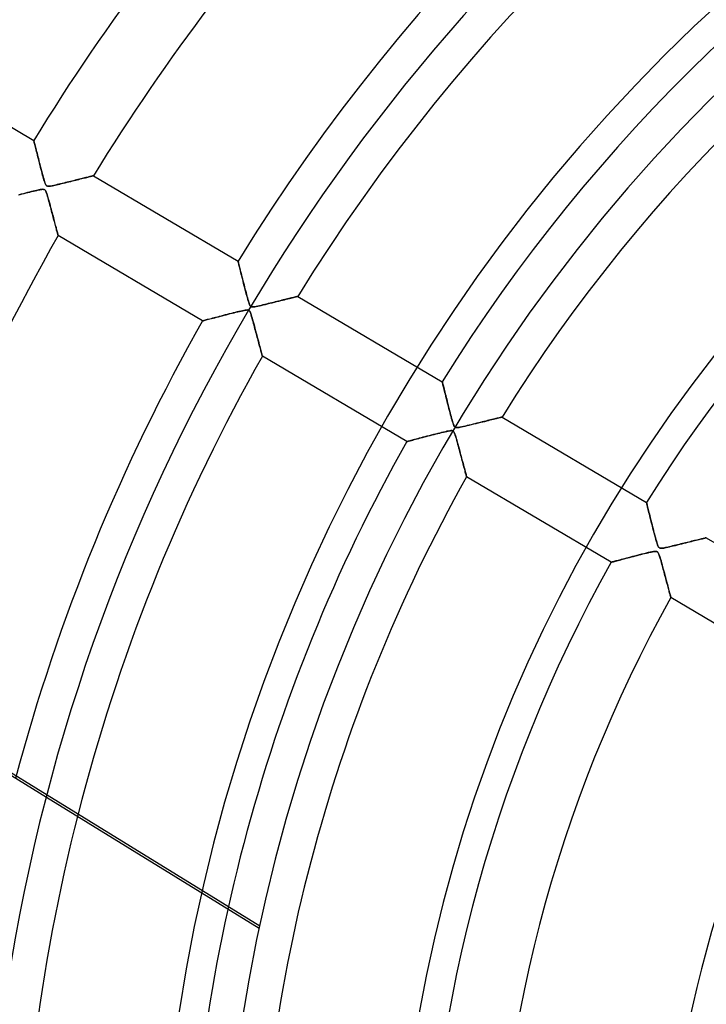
# Model space of a CAD drawing. Header units: millimetres. Extents: x -790 to 790, y -790 to 790.
# Tile 16 of 54: x -268 to -169, y 39 to 180. Entities that reach past the tile are written whole.
import ezdxf

# ---------------------------------------------------------------- set-up
doc = ezdxf.new("R2010")
doc.units = ezdxf.units.MM
doc.layers.add('HIDDEN', color=7, linetype='Continuous')
doc.layers.add('THICK', color=7, linetype='Continuous')

msp = doc.modelspace()

# ---------------------------------------------------------------- linework, layer by layer
at = {"layer": 'HIDDEN'}
for p, q in [((-286.64, 175.33), (-265.88, 163.05)), ((-265.87, 163.04), (-265.88, 163.05)), ((-265.88, 163.05), (-265.87, 163.03)), ((-265.86, 163), (-265.87, 163.04)), ((-265.87, 163.03), (-265.86, 163)), ((-265.85, 162.93), (-265.86, 163)), ((-265.86, 163), (-265.85, 162.93)), ((-265.83, 162.84), (-265.85, 162.93)), ((-265.85, 162.93), (-265.83, 162.84)), ((-265.8, 162.73), (-265.83, 162.84)), ((-265.83, 162.84), (-265.8, 162.73)), ((-265.77, 162.6), (-265.8, 162.73)), ((-265.8, 162.73), (-265.76, 162.59)), ((-265.73, 162.45), (-265.77, 162.6)), ((-265.76, 162.59), (-265.73, 162.44)), ((-265.69, 162.28), (-265.73, 162.45)), ((-265.73, 162.44), (-265.68, 162.27)), ((-265.64, 162.09), (-265.69, 162.28)), ((-265.68, 162.27), (-265.63, 162.08)), ((-265.59, 161.89), (-265.64, 162.09)), ((-265.63, 162.08), (-265.58, 161.88)), ((-265.53, 161.68), (-265.59, 161.89)), ((-265.58, 161.88), (-265.53, 161.66)), ((-265.48, 161.44), (-265.53, 161.68)), ((-265.53, 161.66), (-265.47, 161.43)), ((-265.41, 161.2), (-265.48, 161.44)), ((-265.47, 161.43), (-265.41, 161.19)), ((-265.35, 160.93), (-265.41, 161.2)), ((-265.41, 161.19), (-265.35, 160.94)), ((-265.35, 160.94), (-265.28, 160.69)), ((-265.28, 160.66), (-265.35, 160.93)), ((-265.28, 160.69), (-265.22, 160.42)), ((-265.2, 160.37), (-265.28, 160.66)), ((-265.22, 160.42), (-265.15, 160.15)), ((-265.12, 160.06), (-265.2, 160.37)), ((-265.15, 160.15), (-265.08, 159.88)), ((-265.04, 159.75), (-265.12, 160.06)), ((-265.08, 159.88), (-265.01, 159.61)), ((-264.96, 159.44), (-265.04, 159.75)), ((-265.01, 159.61), (-264.94, 159.34)), ((-264.89, 159.13), (-264.96, 159.44)), ((-264.94, 159.34), (-264.87, 159.06)), ((-264.81, 158.84), (-264.89, 159.13)), ((-264.87, 159.06), (-264.8, 158.79)), ((-264.74, 158.55), (-264.81, 158.84)), ((-264.8, 158.79), (-264.73, 158.53)), ((-264.66, 158.28), (-264.74, 158.55)), ((-264.73, 158.53), (-264.66, 158.26)), ((-264.6, 158.03), (-264.66, 158.28)), ((-264.66, 158.26), (-264.59, 158.01)), ((-264.53, 157.79), (-264.6, 158.03)), ((-264.59, 158.01), (-264.52, 157.76)), ((-264.47, 157.58), (-264.53, 157.79)), ((-264.52, 157.76), (-264.45, 157.52)), ((-264.42, 157.38), (-264.47, 157.58)), ((-264.45, 157.52), (-264.39, 157.3)), ((-264.36, 157.21), (-264.42, 157.38)), ((-264.39, 157.3), (-264.33, 157.11)), ((-260.17, 157.25), (-260.39, 157.2)), ((-260.32, 157.22), (-260.08, 157.28)), ((-259.95, 157.31), (-260.17, 157.25)), ((-260.08, 157.28), (-259.84, 157.33)), ((-259.74, 157.36), (-259.95, 157.31)), ((-259.84, 157.33), (-259.62, 157.39)), ((-259.53, 157.41), (-259.74, 157.36)), ((-259.62, 157.39), (-259.4, 157.44)), ((-259.32, 157.46), (-259.53, 157.41)), ((-259.4, 157.44), (-259.19, 157.5)), ((-259.12, 157.51), (-259.32, 157.46)), ((-259.19, 157.5), (-258.99, 157.55)), ((-258.93, 157.56), (-259.12, 157.51)), ((-258.99, 157.55), (-258.79, 157.59)), ((-258.75, 157.61), (-258.93, 157.56)), ((-258.79, 157.59), (-258.61, 157.64)), ((-258.57, 157.65), (-258.75, 157.61)), ((-258.61, 157.64), (-258.43, 157.68)), ((-258.4, 157.69), (-258.57, 157.65)), ((-258.43, 157.68), (-258.27, 157.72)), ((-258.23, 157.73), (-258.4, 157.69)), ((-258.27, 157.72), (-258.11, 157.76)), ((-258.08, 157.77), (-258.23, 157.73)), ((-258.11, 157.76), (-257.96, 157.8)), ((-257.94, 157.81), (-258.08, 157.77)), ((-257.96, 157.8), (-257.83, 157.83)), ((-257.81, 157.84), (-257.94, 157.81)), ((-257.83, 157.83), (-257.71, 157.86)), ((-257.69, 157.87), (-257.81, 157.84)), ((-257.71, 157.86), (-257.6, 157.89)), ((-257.59, 157.89), (-257.69, 157.87)), ((-257.6, 157.89), (-257.51, 157.91)), ((-257.5, 157.91), (-257.59, 157.89)), ((-257.51, 157.91), (-257.43, 157.93)), ((-257.42, 157.93), (-257.5, 157.91)), ((-257.43, 157.93), (-257.37, 157.95)), ((-257.36, 157.95), (-257.42, 157.93)), ((-257.37, 157.95), (-257.32, 157.96)), ((-257.32, 157.96), (-257.36, 157.95)), ((-257.29, 157.97), (-257.32, 157.96)), ((-257.32, 157.96), (-257.29, 157.97)), ((-257.29, 157.97), (-257.29, 157.97)), ((-257.29, 157.97), (-236.52, 145.69)), ((-257.29, 157.97), (-257.29, 157.97)), ((-265.5, 155.84), (-265.71, 155.79)), ((-265.68, 155.8), (-265.44, 155.86)), ((-265.3, 155.89), (-265.5, 155.84)), ((-265.44, 155.86), (-265.22, 155.91)), ((-265.13, 155.93), (-265.3, 155.89)), ((-265.22, 155.91), (-265.02, 155.95)), ((-264.97, 155.96), (-265.13, 155.93)), ((-265.02, 155.95), (-264.85, 155.98)), ((-264.81, 155.98), (-264.97, 155.96)), ((-264.85, 155.98), (-264.7, 156)), ((-264.68, 156), (-264.81, 155.98)), ((-264.7, 156), (-264.57, 156.01)), ((-264.56, 156.01), (-264.68, 156)), ((-264.57, 156.01), (-264.46, 156)), ((-264.46, 156), (-264.56, 156.01)), ((-264.46, 156), (-264.38, 155.98)), ((-264.38, 155.98), (-264.46, 156)), ((-264.38, 155.98), (-264.31, 155.94)), ((-264.31, 155.95), (-264.38, 155.98)), ((-264.31, 157.06), (-264.36, 157.21)), ((-264.33, 157.11), (-264.28, 156.94)), ((-264.26, 156.91), (-264.31, 157.06)), ((-264.25, 155.9), (-264.31, 155.95)), ((-264.31, 155.94), (-264.25, 155.89)), ((-264.28, 156.94), (-264.22, 156.8)), ((-264.21, 156.78), (-264.26, 156.91)), ((-264.2, 155.83), (-264.25, 155.9)), ((-264.25, 155.89), (-264.19, 155.82)), ((-264.22, 156.8), (-264.17, 156.69)), ((-264.16, 156.68), (-264.21, 156.78)), ((-264.14, 155.73), (-264.2, 155.83)), ((-264.19, 155.82), (-264.14, 155.73)), ((-264.17, 156.69), (-264.11, 156.6)), ((-264.11, 156.59), (-264.16, 156.68)), ((-264.11, 156.6), (-264.05, 156.53)), ((-264.05, 156.53), (-264.11, 156.59)), ((-263.99, 156.49), (-264.05, 156.53)), ((-264.05, 156.53), (-263.98, 156.49)), ((-263.92, 156.46), (-263.99, 156.49)), ((-263.98, 156.49), (-263.91, 156.46)), ((-263.83, 156.45), (-263.92, 156.46)), ((-263.91, 156.46), (-263.82, 156.45)), ((-263.72, 156.44), (-263.83, 156.45)), ((-263.82, 156.45), (-263.71, 156.45)), ((-263.58, 156.46), (-263.72, 156.44)), ((-263.71, 156.45), (-263.59, 156.46)), ((-263.59, 156.46), (-263.46, 156.47)), ((-263.41, 156.48), (-263.58, 156.46)), ((-263.46, 156.47), (-263.32, 156.5)), ((-263.21, 156.52), (-263.41, 156.48)), ((-263.32, 156.5), (-263.17, 156.53)), ((-262.98, 156.57), (-263.21, 156.52)), ((-263.17, 156.53), (-263, 156.57)), ((-263, 156.57), (-262.8, 156.61)), ((-262.75, 156.62), (-262.98, 156.57)), ((-262.8, 156.61), (-262.6, 156.66)), ((-262.5, 156.68), (-262.75, 156.62)), ((-262.6, 156.66), (-262.37, 156.71)), ((-262.26, 156.74), (-262.5, 156.68)), ((-262.37, 156.71), (-262.14, 156.77)), ((-262.02, 156.79), (-262.26, 156.74)), ((-262.14, 156.77), (-261.89, 156.83)), ((-261.78, 156.85), (-262.02, 156.79)), ((-261.89, 156.83), (-261.63, 156.89)), ((-261.55, 156.91), (-261.78, 156.85)), ((-261.63, 156.89), (-261.36, 156.96)), ((-261.31, 156.97), (-261.55, 156.91)), ((-261.36, 156.96), (-261.09, 157.02)), ((-261.08, 157.03), (-261.31, 156.97)), ((-261.09, 157.02), (-260.82, 157.09)), ((-260.84, 157.08), (-261.08, 157.03)), ((-260.62, 157.14), (-260.84, 157.08)), ((-260.82, 157.09), (-260.57, 157.15)), ((-260.39, 157.2), (-260.62, 157.14)), ((-260.57, 157.15), (-260.32, 157.22)), ((-268.08, 155.2), (-267.81, 155.27)), ((-267.67, 155.3), (-267.99, 155.22)), ((-267.81, 155.27), (-267.53, 155.34)), ((-267.36, 155.38), (-267.67, 155.3)), ((-267.53, 155.34), (-267.26, 155.41)), ((-267.06, 155.46), (-267.36, 155.38)), ((-267.26, 155.41), (-266.99, 155.48)), ((-266.76, 155.53), (-267.06, 155.46)), ((-266.99, 155.48), (-266.72, 155.54)), ((-266.48, 155.6), (-266.76, 155.53)), ((-266.72, 155.54), (-266.45, 155.61)), ((-266.21, 155.67), (-266.48, 155.6)), ((-266.45, 155.61), (-266.19, 155.68)), ((-265.95, 155.74), (-266.21, 155.67)), ((-266.19, 155.68), (-265.93, 155.74)), ((-265.71, 155.79), (-265.95, 155.74)), ((-265.93, 155.74), (-265.68, 155.8)), ((-264.14, 155.73), (-264.09, 155.61)), ((-264.09, 155.6), (-264.14, 155.73)), ((-264.09, 155.61), (-264.04, 155.49)), ((-264.03, 155.44), (-264.09, 155.6)), ((-264.04, 155.49), (-264, 155.36)), ((-263.96, 155.25), (-264.03, 155.44)), ((-264, 155.36), (-263.95, 155.21)), ((-263.9, 155.03), (-263.96, 155.25)), ((-263.95, 155.21), (-263.9, 155.04)), ((-263.9, 155.04), (-263.84, 154.85)), ((-263.83, 154.79), (-263.9, 155.03)), ((-263.84, 154.85), (-263.79, 154.64)), ((-263.76, 154.55), (-263.83, 154.79)), ((-263.79, 154.64), (-263.72, 154.42)), ((-263.7, 154.32), (-263.76, 154.55)), ((-263.72, 154.42), (-263.66, 154.19)), ((-263.63, 154.08), (-263.7, 154.32)), ((-263.66, 154.19), (-263.59, 153.94)), ((-263.57, 153.84), (-263.63, 154.08)), ((-263.59, 153.94), (-263.52, 153.68)), ((-263.5, 153.6), (-263.57, 153.84)), ((-263.52, 153.68), (-263.45, 153.41)), ((-263.44, 153.37), (-263.5, 153.6)), ((-263.45, 153.41), (-263.38, 153.14)), ((-263.38, 153.13), (-263.44, 153.37)), ((-263.38, 153.14), (-263.31, 152.88)), ((-263.32, 152.9), (-263.38, 153.13)), ((-263.26, 152.68), (-263.32, 152.9)), ((-263.31, 152.88), (-263.24, 152.63)), ((-263.2, 152.45), (-263.26, 152.68)), ((-263.24, 152.63), (-263.18, 152.38)), ((-263.14, 152.23), (-263.2, 152.45)), ((-263.18, 152.38), (-263.11, 152.14)), ((-263.08, 152.01), (-263.14, 152.23)), ((-263.11, 152.14), (-263.05, 151.91)), ((-263.02, 151.8), (-263.08, 152.01)), ((-263.05, 151.91), (-262.99, 151.68)), ((-262.97, 151.59), (-263.02, 151.8)), ((-262.99, 151.68), (-262.93, 151.46)), ((-262.91, 151.39), (-262.97, 151.59)), ((-262.93, 151.46), (-262.88, 151.25)), ((-262.86, 151.19), (-262.91, 151.39)), ((-262.88, 151.25), (-262.83, 151.05)), ((-262.81, 151), (-262.86, 151.19)), ((-262.83, 151.05), (-262.78, 150.86)), ((-262.76, 150.81), (-262.81, 151)), ((-262.78, 150.86), (-262.73, 150.68)), ((-262.72, 150.63), (-262.76, 150.81)), ((-262.73, 150.68), (-262.68, 150.5)), ((-262.67, 150.47), (-262.72, 150.63)), ((-262.68, 150.5), (-262.64, 150.34)), ((-262.63, 150.3), (-262.67, 150.47)), ((-262.64, 150.34), (-262.59, 150.18)), ((-262.59, 150.15), (-262.63, 150.3)), ((-262.59, 150.18), (-262.56, 150.03)), ((-262.55, 150.01), (-262.59, 150.15)), ((-262.56, 150.03), (-262.52, 149.9)), ((-262.52, 149.88), (-262.55, 150.01)), ((-262.52, 149.9), (-262.49, 149.78)), ((-262.48, 149.77), (-262.52, 149.88)), ((-262.49, 149.78), (-262.46, 149.67)), ((-262.46, 149.66), (-262.48, 149.77)), ((-262.46, 149.67), (-262.43, 149.58)), ((-262.43, 149.57), (-262.46, 149.66)), ((-262.43, 149.58), (-262.41, 149.5)), ((-262.41, 149.5), (-262.43, 149.57)), ((-262.41, 149.5), (-262.4, 149.44)), ((-262.4, 149.44), (-262.41, 149.5)), ((-262.4, 149.44), (-262.39, 149.4)), ((-262.39, 149.39), (-262.4, 149.44)), ((-262.39, 149.4), (-262.38, 149.37)), ((-262.38, 149.37), (-262.39, 149.39)), ((-262.38, 149.37), (-262.38, 149.36)), ((-262.38, 149.36), (-262.38, 149.37)), ((-241.61, 137.08), (-262.38, 149.36)), ((-236.52, 145.68), (-236.52, 145.69)), ((-236.52, 145.69), (-236.52, 145.67)), ((-236.51, 145.64), (-236.52, 145.68)), ((-236.52, 145.67), (-236.51, 145.63)), ((-236.5, 145.59), (-236.51, 145.64)), ((-236.51, 145.63), (-236.49, 145.56)), ((-236.48, 145.51), (-236.5, 145.59)), ((-236.49, 145.56), (-236.46, 145.46)), ((-236.45, 145.41), (-236.48, 145.51)), ((-236.46, 145.46), (-236.43, 145.33)), ((-236.42, 145.29), (-236.45, 145.41)), ((-236.43, 145.33), (-236.4, 145.19)), ((-236.39, 145.16), (-236.42, 145.29)), ((-236.4, 145.19), (-236.35, 145.02)), ((-236.35, 145.01), (-236.39, 145.16)), ((-236.35, 145.02), (-236.31, 144.83)), ((-236.31, 144.84), (-236.35, 145.01)), ((-236.27, 144.66), (-236.31, 144.84)), ((-236.31, 144.83), (-236.26, 144.62)), ((-236.22, 144.47), (-236.27, 144.66)), ((-236.26, 144.62), (-236.2, 144.4)), ((-236.17, 144.26), (-236.22, 144.47)), ((-236.2, 144.4), (-236.14, 144.17)), ((-236.11, 144.04), (-236.17, 144.26)), ((-236.14, 144.17), (-236.08, 143.92)), ((-236.05, 143.8), (-236.11, 144.04)), ((-236.08, 143.92), (-236.02, 143.67)), ((-235.99, 143.56), (-236.05, 143.8)), ((-236.02, 143.67), (-235.95, 143.4)), ((-235.92, 143.3), (-235.99, 143.56)), ((-235.95, 143.4), (-235.88, 143.13)), ((-235.85, 143.02), (-235.92, 143.3)), ((-235.88, 143.13), (-235.81, 142.85)), ((-235.78, 142.74), (-235.85, 143.02)), ((-235.81, 142.85), (-235.74, 142.56)), ((-235.71, 142.44), (-235.78, 142.74)), ((-235.74, 142.56), (-235.66, 142.28)), ((-235.63, 142.14), (-235.71, 142.44)), ((-235.66, 142.28), (-235.59, 142)), ((-235.55, 141.84), (-235.63, 142.14)), ((-235.59, 142), (-235.52, 141.71)), ((-235.48, 141.55), (-235.55, 141.84)), ((-235.52, 141.71), (-235.45, 141.43)), ((-235.4, 141.26), (-235.48, 141.55)), ((-235.45, 141.43), (-235.37, 141.16)), ((-235.33, 140.98), (-235.4, 141.26)), ((-235.37, 141.16), (-235.3, 140.89)), ((-235.25, 140.71), (-235.33, 140.98)), ((-235.3, 140.89), (-235.23, 140.63)), ((-235.18, 140.45), (-235.25, 140.71)), ((-235.23, 140.63), (-235.16, 140.38)), ((-235.11, 140.2), (-235.18, 140.45)), ((-235.16, 140.38), (-235.1, 140.14)), ((-229.6, 140.2), (-229.36, 140.25)), ((-229.4, 140.24), (-229.6, 140.2)), ((-229.2, 140.29), (-229.4, 140.24)), ((-229.36, 140.25), (-229.14, 140.31)), ((-229.02, 140.34), (-229.2, 140.29)), ((-229.14, 140.31), (-228.93, 140.36)), ((-228.85, 140.38), (-229.02, 140.34)), ((-228.93, 140.36), (-228.73, 140.41)), ((-228.69, 140.42), (-228.85, 140.38)), ((-228.73, 140.41), (-228.56, 140.45)), ((-228.54, 140.46), (-228.69, 140.42)), ((-228.56, 140.45), (-228.4, 140.49)), ((-228.4, 140.49), (-228.54, 140.46)), ((-228.4, 140.49), (-228.26, 140.53)), ((-228.28, 140.52), (-228.4, 140.49)), ((-228.18, 140.55), (-228.28, 140.52)), ((-228.26, 140.53), (-228.14, 140.55)), ((-228.09, 140.57), (-228.18, 140.55)), ((-228.14, 140.55), (-228.05, 140.58)), ((-228.02, 140.58), (-228.09, 140.57)), ((-228.05, 140.58), (-227.98, 140.59)), ((-227.97, 140.6), (-228.02, 140.58)), ((-227.98, 140.59), (-227.94, 140.6)), ((-227.94, 140.6), (-227.97, 140.6)), ((-227.93, 140.61), (-227.94, 140.6)), ((-227.94, 140.6), (-227.93, 140.61)), ((-227.93, 140.61), (-207.16, 128.33)), ((-235.05, 139.97), (-235.11, 140.2)), ((-235.1, 140.14), (-235.03, 139.92)), ((-234.98, 139.77), (-235.05, 139.97)), ((-235.03, 139.92), (-234.97, 139.73)), ((-234.92, 139.59), (-234.98, 139.77)), ((-234.97, 139.73), (-234.91, 139.56)), ((-234.87, 139.44), (-234.92, 139.59)), ((-234.91, 139.56), (-234.86, 139.42)), ((-234.81, 139.31), (-234.87, 139.44)), ((-234.86, 139.42), (-234.81, 139.31)), ((-234.74, 139.21), (-234.81, 139.31)), ((-234.81, 139.31), (-234.75, 139.23)), ((-234.75, 139.23), (-234.69, 139.17)), ((-234.66, 139.15), (-234.74, 139.21)), ((-234.69, 139.17), (-234.62, 139.12)), ((-234.57, 139.1), (-234.66, 139.15)), ((-234.62, 139.12), (-234.55, 139.1)), ((-234.46, 139.09), (-234.57, 139.1)), ((-234.55, 139.1), (-234.46, 139.09)), ((-234.32, 139.09), (-234.46, 139.09)), ((-234.46, 139.09), (-234.36, 139.09)), ((-234.36, 139.09), (-234.23, 139.1)), ((-234.14, 139.11), (-234.32, 139.09)), ((-234.23, 139.1), (-234.08, 139.12)), ((-233.93, 139.15), (-234.14, 139.11)), ((-234.08, 139.12), (-233.9, 139.15)), ((-233.69, 139.2), (-233.93, 139.15)), ((-233.9, 139.15), (-233.69, 139.2)), ((-233.44, 139.25), (-233.69, 139.2)), ((-233.69, 139.2), (-233.45, 139.25)), ((-233.45, 139.25), (-233.19, 139.31)), ((-233.18, 139.31), (-233.44, 139.25)), ((-233.19, 139.31), (-232.9, 139.38)), ((-232.93, 139.37), (-233.18, 139.31)), ((-232.67, 139.43), (-232.93, 139.37)), ((-232.9, 139.38), (-232.59, 139.45)), ((-232.42, 139.5), (-232.67, 139.43)), ((-232.59, 139.45), (-232.27, 139.53)), ((-232.17, 139.56), (-232.42, 139.5)), ((-232.27, 139.53), (-231.93, 139.62)), ((-231.91, 139.62), (-232.17, 139.56)), ((-231.93, 139.62), (-231.6, 139.7)), ((-231.66, 139.68), (-231.91, 139.62)), ((-231.42, 139.74), (-231.66, 139.68)), ((-231.6, 139.7), (-231.28, 139.78)), ((-231.17, 139.8), (-231.42, 139.74)), ((-231.28, 139.78), (-230.97, 139.86)), ((-230.93, 139.86), (-231.17, 139.8)), ((-230.97, 139.86), (-230.67, 139.93)), ((-230.7, 139.92), (-230.93, 139.86)), ((-230.46, 139.98), (-230.7, 139.92)), ((-230.67, 139.93), (-230.38, 140)), ((-230.24, 140.04), (-230.46, 139.98)), ((-230.38, 140), (-230.11, 140.07)), ((-230.02, 140.09), (-230.24, 140.04)), ((-230.11, 140.07), (-229.85, 140.13)), ((-229.8, 140.14), (-230.02, 140.09)), ((-229.85, 140.13), (-229.6, 140.2)), ((-229.6, 140.2), (-229.8, 140.14)), ((-240.4, 137.4), (-240.59, 137.35)), ((-240.55, 137.36), (-240.33, 137.42)), ((-240.19, 137.46), (-240.4, 137.4)), ((-240.33, 137.42), (-240.1, 137.48)), ((-239.97, 137.51), (-240.19, 137.46)), ((-240.1, 137.48), (-239.85, 137.54)), ((-239.74, 137.57), (-239.97, 137.51)), ((-239.85, 137.54), (-239.6, 137.61)), ((-239.49, 137.64), (-239.74, 137.57)), ((-239.6, 137.61), (-239.33, 137.68)), ((-239.23, 137.71), (-239.49, 137.64)), ((-239.33, 137.68), (-239.06, 137.75)), ((-238.95, 137.78), (-239.23, 137.71)), ((-239.06, 137.75), (-238.78, 137.82)), ((-238.67, 137.85), (-238.95, 137.78)), ((-238.78, 137.82), (-238.5, 137.9)), ((-238.37, 137.93), (-238.67, 137.85)), ((-238.5, 137.9), (-238.21, 137.97)), ((-238.07, 138.01), (-238.37, 137.93)), ((-238.21, 137.97), (-237.93, 138.04)), ((-237.78, 138.08), (-238.07, 138.01)), ((-237.93, 138.04), (-237.65, 138.12)), ((-237.48, 138.16), (-237.78, 138.08)), ((-237.65, 138.12), (-237.37, 138.19)), ((-237.2, 138.23), (-237.48, 138.16)), ((-237.37, 138.19), (-237.09, 138.26)), ((-236.91, 138.3), (-237.2, 138.23)), ((-237.09, 138.26), (-236.82, 138.32)), ((-236.64, 138.37), (-236.91, 138.3)), ((-236.82, 138.32), (-236.56, 138.39)), ((-236.38, 138.43), (-236.64, 138.37)), ((-236.56, 138.39), (-236.3, 138.45)), ((-236.13, 138.49), (-236.38, 138.43)), ((-236.3, 138.45), (-236.06, 138.5)), ((-235.89, 138.54), (-236.13, 138.49)), ((-236.06, 138.5), (-235.84, 138.55)), ((-235.68, 138.59), (-235.89, 138.54)), ((-235.84, 138.55), (-235.64, 138.59)), ((-235.5, 138.62), (-235.68, 138.59)), ((-235.64, 138.59), (-235.47, 138.62)), ((-235.34, 138.64), (-235.5, 138.62)), ((-235.47, 138.62), (-235.32, 138.64)), ((-235.2, 138.65), (-235.34, 138.64)), ((-235.32, 138.64), (-235.2, 138.65)), ((-235.2, 138.65), (-235.1, 138.64)), ((-235.08, 138.63), (-235.2, 138.65)), ((-235.1, 138.64), (-235.02, 138.62)), ((-234.98, 138.6), (-235.08, 138.63)), ((-235.02, 138.62), (-234.95, 138.58)), ((-234.9, 138.54), (-234.98, 138.6)), ((-234.95, 138.58), (-234.89, 138.53)), ((-234.84, 138.46), (-234.9, 138.54)), ((-234.89, 138.53), (-234.84, 138.46)), ((-234.84, 138.46), (-234.78, 138.36)), ((-234.77, 138.33), (-234.84, 138.46)), ((-234.78, 138.36), (-234.73, 138.24)), ((-234.7, 138.16), (-234.77, 138.33)), ((-234.73, 138.24), (-234.68, 138.1)), ((-234.63, 137.96), (-234.7, 138.16)), ((-234.68, 138.1), (-234.62, 137.93)), ((-234.56, 137.72), (-234.63, 137.96)), ((-234.62, 137.93), (-234.56, 137.73)), ((-234.56, 137.73), (-234.49, 137.49)), ((-234.49, 137.48), (-234.56, 137.72)), ((-234.49, 137.49), (-234.42, 137.23)), ((-234.42, 137.23), (-234.49, 137.48)), ((-241.61, 137.08), (-241.6, 137.08)), ((-241.6, 137.08), (-241.61, 137.08)), ((-241.6, 137.08), (-241.55, 137.1)), ((-241.57, 137.09), (-241.6, 137.08)), ((-241.51, 137.11), (-241.57, 137.09)), ((-241.55, 137.1), (-241.48, 137.11)), ((-241.43, 137.13), (-241.51, 137.11)), ((-241.48, 137.11), (-241.38, 137.14)), ((-241.34, 137.15), (-241.43, 137.13)), ((-241.38, 137.14), (-241.26, 137.17)), ((-241.22, 137.18), (-241.34, 137.15)), ((-241.26, 137.17), (-241.11, 137.21)), ((-241.09, 137.22), (-241.22, 137.18)), ((-241.11, 137.21), (-240.94, 137.26)), ((-240.94, 137.26), (-241.09, 137.22)), ((-240.94, 137.26), (-240.76, 137.31)), ((-240.77, 137.3), (-240.94, 137.26)), ((-240.59, 137.35), (-240.77, 137.3)), ((-240.76, 137.31), (-240.55, 137.36)), ((-234.42, 137.23), (-234.34, 136.95)), ((-234.35, 136.97), (-234.42, 137.23)), ((-234.28, 136.72), (-234.35, 136.97)), ((-234.34, 136.95), (-234.26, 136.64)), ((-234.21, 136.47), (-234.28, 136.72)), ((-234.26, 136.64), (-234.17, 136.32)), ((-234.14, 136.21), (-234.21, 136.47)), ((-234.17, 136.32), (-234.08, 135.98)), ((-234.08, 135.96), (-234.14, 136.21)), ((-234.08, 135.98), (-233.99, 135.65)), ((-234.01, 135.72), (-234.08, 135.96)), ((-233.94, 135.47), (-234.01, 135.72)), ((-233.99, 135.65), (-233.91, 135.33)), ((-233.88, 135.23), (-233.94, 135.47)), ((-233.91, 135.33), (-233.83, 135.02)), ((-233.82, 134.99), (-233.88, 135.23)), ((-233.83, 135.02), (-233.75, 134.73)), ((-233.75, 134.75), (-233.82, 134.99)), ((-233.69, 134.52), (-233.75, 134.75)), ((-233.75, 134.73), (-233.67, 134.44)), ((-233.63, 134.3), (-233.69, 134.52)), ((-233.67, 134.44), (-233.6, 134.17)), ((-233.57, 134.08), (-233.63, 134.3)), ((-233.6, 134.17), (-233.53, 133.91)), ((-233.52, 133.86), (-233.57, 134.08)), ((-233.53, 133.91), (-233.46, 133.66)), ((-233.46, 133.66), (-233.52, 133.86)), ((-233.46, 133.66), (-233.4, 133.42)), ((-233.41, 133.46), (-233.46, 133.66)), ((-233.36, 133.27), (-233.41, 133.46)), ((-233.4, 133.42), (-233.34, 133.2)), ((-233.31, 133.08), (-233.36, 133.27)), ((-233.34, 133.2), (-233.29, 132.99)), ((-233.26, 132.91), (-233.31, 133.08)), ((-233.29, 132.99), (-233.23, 132.8)), ((-233.22, 132.75), (-233.26, 132.91)), ((-233.23, 132.8), (-233.19, 132.62)), ((-233.18, 132.6), (-233.22, 132.75)), ((-233.19, 132.62), (-233.14, 132.46)), ((-233.15, 132.47), (-233.18, 132.6)), ((-233.11, 132.35), (-233.15, 132.47)), ((-233.14, 132.46), (-233.11, 132.33)), ((-233.09, 132.25), (-233.11, 132.35)), ((-233.11, 132.33), (-233.08, 132.21)), ((-233.06, 132.16), (-233.09, 132.25)), ((-233.08, 132.21), (-233.05, 132.12)), ((-233.04, 132.09), (-233.06, 132.16)), ((-233.05, 132.12), (-233.03, 132.05)), ((-233.03, 132.04), (-233.04, 132.09)), ((-233.03, 132.05), (-233.02, 132.01)), ((-233.02, 132.01), (-233.03, 132.04)), ((-233.02, 132.01), (-233.02, 132)), ((-233.02, 132), (-233.02, 132.01)), ((-212.26, 119.72), (-233.02, 132)), ((-207.16, 128.31), (-207.16, 128.33)), ((-207.16, 128.33), (-207.16, 128.31)), ((-207.15, 128.28), (-207.16, 128.31)), ((-207.16, 128.31), (-207.15, 128.27)), ((-207.14, 128.21), (-207.15, 128.28)), ((-207.15, 128.27), (-207.13, 128.2)), ((-207.12, 128.13), (-207.14, 128.21)), ((-207.13, 128.2), (-207.11, 128.1)), ((-207.09, 128.02), (-207.12, 128.13)), ((-207.11, 128.1), (-207.08, 127.98)), ((-207.06, 127.89), (-207.09, 128.02)), ((-207.08, 127.98), (-207.04, 127.83)), ((-207.02, 127.75), (-207.06, 127.89)), ((-207.04, 127.83), (-207, 127.67)), ((-206.98, 127.58), (-207.02, 127.75)), ((-207, 127.67), (-206.96, 127.48)), ((-206.94, 127.4), (-206.98, 127.58)), ((-206.96, 127.48), (-206.91, 127.28)), ((-206.89, 127.2), (-206.94, 127.4)), ((-206.91, 127.28), (-206.85, 127.06)), ((-206.83, 126.99), (-206.89, 127.2)), ((-206.85, 127.06), (-206.79, 126.83)), ((-206.78, 126.77), (-206.83, 126.99)), ((-206.79, 126.83), (-206.73, 126.59)), ((-206.72, 126.53), (-206.78, 126.77)), ((-206.73, 126.59), (-206.67, 126.34)), ((-206.65, 126.27), (-206.72, 126.53)), ((-206.67, 126.34), (-206.6, 126.07)), ((-206.59, 126), (-206.65, 126.27)), ((-206.6, 126.07), (-206.53, 125.8)), ((-206.51, 125.72), (-206.59, 126)), ((-206.53, 125.8), (-206.46, 125.52)), ((-206.44, 125.43), (-206.51, 125.72)), ((-206.46, 125.52), (-206.39, 125.24)), ((-206.36, 125.12), (-206.44, 125.43)), ((-206.39, 125.24), (-206.32, 124.96)), ((-206.28, 124.8), (-206.36, 125.12)), ((-206.32, 124.96), (-206.25, 124.68)), ((-206.2, 124.49), (-206.28, 124.8)), ((-206.25, 124.68), (-206.18, 124.4)), ((-206.12, 124.18), (-206.2, 124.49)), ((-206.18, 124.4), (-206.11, 124.12)), ((-206.04, 123.88), (-206.12, 124.18)), ((-206.11, 124.12), (-206.03, 123.85)), ((-205.97, 123.59), (-206.04, 123.88)), ((-206.03, 123.85), (-205.96, 123.58)), ((-205.89, 123.31), (-205.97, 123.59)), ((-205.96, 123.58), (-205.89, 123.32)), ((-205.89, 123.32), (-205.82, 123.06)), ((-205.82, 123.04), (-205.89, 123.31)), ((-198.7, 123.21), (-198.63, 123.23)), ((-198.62, 123.23), (-198.68, 123.22)), ((-198.63, 123.23), (-198.59, 123.24)), ((-198.58, 123.24), (-198.62, 123.23)), ((-198.59, 123.24), (-198.57, 123.24)), ((-198.57, 123.24), (-198.58, 123.24)), ((-198.57, 123.24), (-177.81, 110.96)), ((-205.82, 123.06), (-205.76, 122.82)), ((-205.75, 122.79), (-205.82, 123.04)), ((-205.76, 122.82), (-205.69, 122.6)), ((-205.68, 122.56), (-205.75, 122.79)), ((-205.69, 122.6), (-205.63, 122.4)), ((-205.62, 122.35), (-205.68, 122.56)), ((-205.63, 122.4), (-205.57, 122.23)), ((-205.55, 122.18), (-205.62, 122.35)), ((-205.57, 122.23), (-205.52, 122.09)), ((-205.49, 122.03), (-205.55, 122.18)), ((-205.52, 122.09), (-205.46, 121.97)), ((-205.43, 121.91), (-205.49, 122.03)), ((-205.46, 121.97), (-205.41, 121.88)), ((-205.35, 121.82), (-205.43, 121.91)), ((-205.41, 121.88), (-205.35, 121.82)), ((-205.27, 121.76), (-205.35, 121.82)), ((-205.35, 121.82), (-205.29, 121.77)), ((-204.37, 121.83), (-204.62, 121.78)), ((-204.58, 121.79), (-204.38, 121.83)), ((-204.38, 121.83), (-204.14, 121.88)), ((-204.1, 121.89), (-204.37, 121.83)), ((-204.14, 121.88), (-203.88, 121.94)), ((-203.83, 121.95), (-204.1, 121.89)), ((-203.88, 121.94), (-203.6, 122.01)), ((-203.56, 122.02), (-203.83, 121.95)), ((-203.6, 122.01), (-203.29, 122.08)), ((-203.28, 122.09), (-203.56, 122.02)), ((-203.29, 122.08), (-202.97, 122.16)), ((-203.01, 122.15), (-203.28, 122.09)), ((-202.73, 122.22), (-203.01, 122.15)), ((-202.97, 122.16), (-202.63, 122.25)), ((-202.46, 122.29), (-202.73, 122.22)), ((-202.63, 122.25), (-202.29, 122.33)), ((-202.2, 122.35), (-202.46, 122.29)), ((-202.29, 122.33), (-201.97, 122.41)), ((-201.93, 122.42), (-202.2, 122.35)), ((-201.97, 122.41), (-201.65, 122.49)), ((-201.67, 122.48), (-201.93, 122.42)), ((-201.42, 122.54), (-201.67, 122.48)), ((-201.65, 122.49), (-201.35, 122.56)), ((-201.17, 122.61), (-201.42, 122.54)), ((-201.35, 122.56), (-201.06, 122.63)), ((-200.92, 122.67), (-201.17, 122.61)), ((-201.06, 122.63), (-200.78, 122.7)), ((-200.68, 122.73), (-200.92, 122.67)), ((-200.78, 122.7), (-200.52, 122.77)), ((-200.45, 122.78), (-200.68, 122.73)), ((-200.52, 122.77), (-200.26, 122.83)), ((-200.23, 122.84), (-200.45, 122.78)), ((-200.26, 122.83), (-200.03, 122.89)), ((-200.02, 122.89), (-200.23, 122.84)), ((-200.03, 122.89), (-199.8, 122.94)), ((-199.81, 122.94), (-200.02, 122.89)), ((-199.62, 122.99), (-199.81, 122.94)), ((-199.8, 122.94), (-199.59, 123)), ((-199.44, 123.03), (-199.62, 122.99)), ((-199.59, 123), (-199.39, 123.04)), ((-199.27, 123.07), (-199.44, 123.03)), ((-199.39, 123.04), (-199.21, 123.09)), ((-199.11, 123.11), (-199.27, 123.07)), ((-199.21, 123.09), (-199.05, 123.13)), ((-198.98, 123.15), (-199.11, 123.11)), ((-199.05, 123.13), (-198.91, 123.16)), ((-198.86, 123.17), (-198.98, 123.15)), ((-198.91, 123.16), (-198.79, 123.19)), ((-198.76, 123.2), (-198.86, 123.17)), ((-198.79, 123.19), (-198.7, 123.21)), ((-198.68, 123.22), (-198.76, 123.2)), ((-209.66, 120.4), (-209.94, 120.33)), ((-209.74, 120.38), (-209.46, 120.45)), ((-209.36, 120.48), (-209.66, 120.4)), ((-209.46, 120.45), (-209.18, 120.53)), ((-209.06, 120.56), (-209.36, 120.48)), ((-209.18, 120.53), (-208.9, 120.6)), ((-208.74, 120.64), (-209.06, 120.56)), ((-208.9, 120.6), (-208.62, 120.67)), ((-208.43, 120.72), (-208.74, 120.64)), ((-208.62, 120.67), (-208.34, 120.75)), ((-208.12, 120.8), (-208.43, 120.72)), ((-208.34, 120.75), (-208.06, 120.82)), ((-207.82, 120.88), (-208.12, 120.8)), ((-208.06, 120.82), (-207.78, 120.89)), ((-207.53, 120.95), (-207.82, 120.88)), ((-207.78, 120.89), (-207.52, 120.95)), ((-207.25, 121.02), (-207.53, 120.95)), ((-207.52, 120.95), (-207.25, 121.02)), ((-207.25, 121.02), (-207, 121.08)), ((-206.98, 121.08), (-207.25, 121.02)), ((-207, 121.08), (-206.75, 121.14)), ((-206.72, 121.14), (-206.98, 121.08)), ((-206.75, 121.14), (-206.53, 121.19)), ((-206.49, 121.2), (-206.72, 121.14)), ((-206.53, 121.19), (-206.33, 121.23)), ((-206.27, 121.24), (-206.49, 121.2)), ((-206.33, 121.23), (-206.15, 121.26)), ((-206.09, 121.27), (-206.27, 121.24)), ((-206.15, 121.26), (-206, 121.28)), ((-205.94, 121.29), (-206.09, 121.27)), ((-206, 121.28), (-205.87, 121.29)), ((-205.8, 121.29), (-205.94, 121.29)), ((-205.87, 121.29), (-205.76, 121.28)), ((-205.68, 121.26), (-205.8, 121.29)), ((-205.76, 121.28), (-205.68, 121.26)), ((-205.68, 121.26), (-205.61, 121.23)), ((-205.59, 121.22), (-205.68, 121.26)), ((-205.61, 121.23), (-205.55, 121.18)), ((-205.51, 121.14), (-205.59, 121.22)), ((-205.55, 121.18), (-205.49, 121.11)), ((-205.44, 121.02), (-205.51, 121.14)), ((-205.49, 121.11), (-205.44, 121.02)), ((-205.44, 121.02), (-205.39, 120.91)), ((-205.37, 120.86), (-205.44, 121.02)), ((-205.39, 120.91), (-205.34, 120.77)), ((-205.3, 120.65), (-205.37, 120.86)), ((-205.34, 120.77), (-205.28, 120.6)), ((-205.22, 120.4), (-205.3, 120.65)), ((-205.29, 121.77), (-205.21, 121.75)), ((-205.28, 120.6), (-205.22, 120.41)), ((-205.16, 121.73), (-205.27, 121.76)), ((-205.22, 120.41), (-205.15, 120.18)), ((-205.14, 120.14), (-205.22, 120.4)), ((-205.21, 121.75), (-205.13, 121.73)), ((-205.03, 121.73), (-205.16, 121.73)), ((-205.13, 121.73), (-205.03, 121.73)), ((-204.85, 121.74), (-205.03, 121.73)), ((-205.03, 121.73), (-204.9, 121.74)), ((-204.9, 121.74), (-204.75, 121.76)), ((-204.62, 121.78), (-204.85, 121.74)), ((-204.75, 121.76), (-204.58, 121.79)), ((-212.26, 119.72), (-212.24, 119.72)), ((-212.24, 119.72), (-212.26, 119.72)), ((-212.24, 119.72), (-212.2, 119.73)), ((-212.21, 119.73), (-212.24, 119.72)), ((-212.14, 119.75), (-212.21, 119.73)), ((-212.2, 119.73), (-212.13, 119.75)), ((-212.06, 119.77), (-212.14, 119.75)), ((-212.13, 119.75), (-212.03, 119.78)), ((-211.95, 119.8), (-212.06, 119.77)), ((-212.03, 119.78), (-211.91, 119.81)), ((-211.82, 119.83), (-211.95, 119.8)), ((-211.91, 119.81), (-211.76, 119.85)), ((-211.68, 119.87), (-211.82, 119.83)), ((-211.76, 119.85), (-211.6, 119.89)), ((-211.51, 119.92), (-211.68, 119.87)), ((-211.6, 119.89), (-211.41, 119.94)), ((-211.33, 119.96), (-211.51, 119.92)), ((-211.41, 119.94), (-211.21, 120)), ((-211.14, 120.02), (-211.33, 119.96)), ((-211.21, 120), (-211, 120.05)), ((-210.93, 120.07), (-211.14, 120.02)), ((-211, 120.05), (-210.77, 120.11)), ((-210.7, 120.13), (-210.93, 120.07)), ((-210.77, 120.11), (-210.53, 120.18)), ((-210.46, 120.19), (-210.7, 120.13)), ((-210.53, 120.18), (-210.27, 120.24)), ((-210.21, 120.26), (-210.46, 120.19)), ((-210.27, 120.24), (-210.01, 120.31)), ((-209.94, 120.33), (-210.21, 120.26)), ((-210.01, 120.31), (-209.74, 120.38)), ((-205.15, 120.18), (-205.08, 119.92)), ((-205.07, 119.87), (-205.14, 120.14)), ((-205.08, 119.92), (-205, 119.64)), ((-204.99, 119.59), (-205.07, 119.87)), ((-205, 119.64), (-204.92, 119.33)), ((-204.92, 119.32), (-204.99, 119.59)), ((-204.92, 119.33), (-204.83, 119.01)), ((-204.84, 119.05), (-204.92, 119.32)), ((-204.77, 118.78), (-204.84, 119.05)), ((-204.83, 119.01), (-204.74, 118.67)), ((-204.7, 118.51), (-204.77, 118.78)), ((-204.74, 118.67), (-204.65, 118.34)), ((-204.63, 118.24), (-204.7, 118.51)), ((-204.65, 118.34), (-204.57, 118.01)), ((-204.56, 117.98), (-204.63, 118.24)), ((-204.57, 118.01), (-204.48, 117.7)), ((-204.49, 117.72), (-204.56, 117.98)), ((-204.42, 117.47), (-204.49, 117.72)), ((-204.48, 117.7), (-204.4, 117.4)), ((-204.35, 117.22), (-204.42, 117.47)), ((-204.4, 117.4), (-204.33, 117.11)), ((-204.29, 116.97), (-204.35, 117.22)), ((-204.33, 117.11), (-204.25, 116.83)), ((-204.23, 116.74), (-204.29, 116.97)), ((-204.25, 116.83), (-204.18, 116.57)), ((-204.16, 116.51), (-204.23, 116.74)), ((-204.18, 116.57), (-204.11, 116.32)), ((-204.11, 116.29), (-204.16, 116.51)), ((-204.11, 116.32), (-204.05, 116.08)), ((-204.05, 116.07), (-204.11, 116.29)), ((-204.05, 116.08), (-203.99, 115.86)), ((-203.99, 115.87), (-204.05, 116.07)), ((-203.94, 115.68), (-203.99, 115.87)), ((-203.99, 115.86), (-203.93, 115.65)), ((-203.89, 115.5), (-203.94, 115.68)), ((-203.93, 115.65), (-203.88, 115.45)), ((-203.85, 115.33), (-203.89, 115.5)), ((-203.88, 115.45), (-203.83, 115.27)), ((-203.81, 115.18), (-203.85, 115.33)), ((-203.83, 115.27), (-203.79, 115.11)), ((-203.77, 115.04), (-203.81, 115.18)), ((-203.79, 115.11), (-203.75, 114.97)), ((-203.74, 114.92), (-203.77, 115.04)), ((-203.75, 114.97), (-203.72, 114.85)), ((-203.71, 114.82), (-203.74, 114.92)), ((-203.72, 114.85), (-203.7, 114.76)), ((-203.69, 114.74), (-203.71, 114.82)), ((-203.7, 114.76), (-203.68, 114.69)), ((-203.68, 114.68), (-203.69, 114.74)), ((-203.68, 114.69), (-203.67, 114.65)), ((-203.67, 114.65), (-203.68, 114.68)), ((-203.67, 114.65), (-203.66, 114.64)), ((-203.66, 114.64), (-203.67, 114.65)), ((-182.9, 102.36), (-203.66, 114.64)), ((-177.8, 110.95), (-177.81, 110.96)), ((-177.81, 110.96), (-177.8, 110.95)), ((-177.8, 110.92), (-177.8, 110.95)), ((-177.8, 110.95), (-177.79, 110.91)), ((-177.78, 110.86), (-177.8, 110.92)), ((-177.79, 110.91), (-177.78, 110.84)), ((-177.76, 110.79), (-177.78, 110.86)), ((-177.78, 110.84), (-177.75, 110.75)), ((-177.74, 110.69), (-177.76, 110.79)), ((-177.75, 110.75), (-177.72, 110.63)), ((-177.71, 110.57), (-177.74, 110.69)), ((-177.72, 110.63), (-177.69, 110.49)), ((-177.68, 110.44), (-177.71, 110.57)), ((-177.69, 110.49), (-177.65, 110.33)), ((-177.64, 110.29), (-177.68, 110.44)), ((-177.65, 110.33), (-177.61, 110.16)), ((-177.6, 110.12), (-177.64, 110.29)), ((-177.61, 110.16), (-177.56, 109.96)), ((-177.55, 109.94), (-177.6, 110.12)), ((-177.56, 109.96), (-177.51, 109.76)), ((-177.5, 109.73), (-177.55, 109.94)), ((-177.51, 109.76), (-177.45, 109.54)), ((-177.45, 109.51), (-177.5, 109.73)), ((-177.45, 109.54), (-177.4, 109.3)), ((-177.39, 109.28), (-177.45, 109.51)), ((-177.4, 109.3), (-177.34, 109.06)), ((-177.33, 109.03), (-177.39, 109.28)), ((-177.34, 109.06), (-177.27, 108.81)), ((-177.26, 108.76), (-177.33, 109.03)), ((-177.27, 108.81), (-177.21, 108.55)), ((-177.19, 108.48), (-177.26, 108.76)), ((-177.21, 108.55), (-177.14, 108.28)), ((-177.12, 108.19), (-177.19, 108.48)), ((-177.14, 108.28), (-177.07, 108.01)), ((-177.04, 107.89), (-177.12, 108.19)), ((-177.07, 108.01), (-177, 107.74)), ((-176.96, 107.58), (-177.04, 107.89)), ((-177, 107.74), (-176.93, 107.46)), ((-176.88, 107.26), (-176.96, 107.58)), ((-176.93, 107.46), (-176.86, 107.19)), ((-176.8, 106.93), (-176.88, 107.26)), ((-176.86, 107.19), (-176.79, 106.92)), ((-176.71, 106.6), (-176.8, 106.93)), ((-176.79, 106.92), (-176.73, 106.66)), ((-176.73, 106.66), (-176.66, 106.4)), ((-176.62, 106.26), (-176.71, 106.6)), ((-176.66, 106.4), (-176.59, 106.14)), ((-176.53, 105.93), (-176.62, 106.26)), ((-176.59, 106.14), (-176.52, 105.89)), ((-176.45, 105.61), (-176.53, 105.93)), ((-176.52, 105.89), (-176.46, 105.65)), ((-176.46, 105.65), (-176.39, 105.42)), ((-176.37, 105.33), (-176.45, 105.61)), ((-176.39, 105.42), (-176.33, 105.21)), ((-176.29, 105.09), (-176.37, 105.33)), ((-176.33, 105.21), (-176.27, 105.03)), ((-176.22, 104.88), (-176.29, 105.09)), ((-176.27, 105.03), (-176.22, 104.87)), ((-176.16, 104.72), (-176.22, 104.88)), ((-176.22, 104.87), (-176.17, 104.73)), ((-173.66, 104.79), (-173.35, 104.87)), ((-173.34, 104.87), (-173.58, 104.81)), ((-173.35, 104.87), (-173.04, 104.95)), ((-173.1, 104.93), (-173.34, 104.87)), ((-172.87, 104.99), (-173.1, 104.93)), ((-173.04, 104.95), (-172.73, 105.02)), ((-172.64, 105.04), (-172.87, 104.99)), ((-172.73, 105.02), (-172.44, 105.09)), ((-172.41, 105.1), (-172.64, 105.04)), ((-172.44, 105.09), (-172.15, 105.16)), ((-172.18, 105.16), (-172.41, 105.1)), ((-171.96, 105.21), (-172.18, 105.16)), ((-172.15, 105.16), (-171.88, 105.23)), ((-171.74, 105.26), (-171.96, 105.21)), ((-171.88, 105.23), (-171.61, 105.3)), ((-171.53, 105.32), (-171.74, 105.26)), ((-171.61, 105.3), (-171.36, 105.36)), ((-171.32, 105.37), (-171.53, 105.32)), ((-171.36, 105.36), (-171.12, 105.42)), ((-171.12, 105.42), (-171.32, 105.37)), ((-170.92, 105.47), (-171.12, 105.42)), ((-171.12, 105.42), (-170.89, 105.47)), ((-170.73, 105.51), (-170.92, 105.47)), ((-170.89, 105.47), (-170.67, 105.53)), ((-170.55, 105.56), (-170.73, 105.51)), ((-170.67, 105.53), (-170.46, 105.58)), ((-170.37, 105.6), (-170.55, 105.56)), ((-170.46, 105.58), (-170.26, 105.63)), ((-170.2, 105.64), (-170.37, 105.6)), ((-170.26, 105.63), (-170.08, 105.67)), ((-170.05, 105.68), (-170.2, 105.64)), ((-170.08, 105.67), (-169.91, 105.71)), ((-169.9, 105.71), (-170.05, 105.68)), ((-169.91, 105.71), (-169.75, 105.75)), ((-169.77, 105.75), (-169.9, 105.71)), ((-169.64, 105.78), (-169.77, 105.75)), ((-169.75, 105.75), (-169.62, 105.78)), ((-169.53, 105.8), (-169.64, 105.78)), ((-169.62, 105.78), (-169.5, 105.81)), ((-169.44, 105.83), (-169.53, 105.8)), ((-169.5, 105.81), (-169.4, 105.84)), ((-169.36, 105.85), (-169.44, 105.83)), ((-169.4, 105.84), (-169.32, 105.86)), ((-169.3, 105.86), (-169.36, 105.85)), ((-169.32, 105.86), (-169.26, 105.87)), ((-169.25, 105.87), (-169.3, 105.86)), ((-169.26, 105.87), (-169.23, 105.88)), ((-169.22, 105.88), (-169.25, 105.87)), ((-169.23, 105.88), (-169.21, 105.88)), ((-169.21, 105.88), (-169.22, 105.88)), ((-169.21, 105.88), (-148.45, 93.6)), ((-178.88, 103.41), (-179.2, 103.33)), ((-179.14, 103.35), (-178.87, 103.42)), ((-178.55, 103.5), (-178.88, 103.41)), ((-178.87, 103.42), (-178.6, 103.48)), ((-178.6, 103.48), (-178.34, 103.55)), ((-178.21, 103.58), (-178.55, 103.5)), ((-178.34, 103.55), (-178.08, 103.61)), ((-177.87, 103.67), (-178.21, 103.58)), ((-178.08, 103.61), (-177.83, 103.68)), ((-177.55, 103.74), (-177.87, 103.67)), ((-177.83, 103.68), (-177.59, 103.73)), ((-177.59, 103.73), (-177.36, 103.79)), ((-177.27, 103.81), (-177.55, 103.74)), ((-177.36, 103.79), (-177.15, 103.83)), ((-177.02, 103.86), (-177.27, 103.81)), ((-177.15, 103.83), (-176.96, 103.87)), ((-176.8, 103.9), (-177.02, 103.86)), ((-176.96, 103.87), (-176.79, 103.9)), ((-176.64, 103.92), (-176.8, 103.9)), ((-176.79, 103.9), (-176.65, 103.92)), ((-176.65, 103.92), (-176.52, 103.93)), ((-176.51, 103.93), (-176.64, 103.92)), ((-176.52, 103.93), (-176.42, 103.93)), ((-176.42, 103.93), (-176.51, 103.93)), ((-176.42, 103.93), (-176.34, 103.91)), ((-176.34, 103.91), (-176.42, 103.93)), ((-176.34, 103.91), (-176.27, 103.88)), ((-176.28, 103.88), (-176.34, 103.91)), ((-176.22, 103.85), (-176.28, 103.88)), ((-176.27, 103.88), (-176.21, 103.84)), ((-176.17, 103.79), (-176.22, 103.85)), ((-176.21, 103.84), (-176.16, 103.78)), ((-176.17, 104.73), (-176.12, 104.62)), ((-176.12, 103.72), (-176.17, 103.79)), ((-176.11, 104.61), (-176.16, 104.72)), ((-176.16, 103.78), (-176.11, 103.7)), ((-176.12, 104.62), (-176.06, 104.54)), ((-176.07, 103.62), (-176.12, 103.72)), ((-176.06, 104.53), (-176.11, 104.61)), ((-176.11, 103.7), (-176.07, 103.61)), ((-176.02, 103.51), (-176.07, 103.62)), ((-176.07, 103.61), (-176.02, 103.49)), ((-176.06, 104.54), (-176.01, 104.47)), ((-176.01, 104.47), (-176.06, 104.53)), ((-175.97, 103.38), (-176.02, 103.51)), ((-176.02, 103.49), (-175.97, 103.36)), ((-175.96, 104.43), (-176.01, 104.47)), ((-176.01, 104.47), (-175.95, 104.42)), ((-175.9, 104.4), (-175.96, 104.43)), ((-175.95, 104.42), (-175.88, 104.39)), ((-175.82, 104.38), (-175.9, 104.4)), ((-175.88, 104.39), (-175.81, 104.38)), ((-175.74, 104.37), (-175.82, 104.38)), ((-175.81, 104.38), (-175.72, 104.37)), ((-175.63, 104.37), (-175.74, 104.37)), ((-175.72, 104.37), (-175.61, 104.37)), ((-175.5, 104.38), (-175.63, 104.37)), ((-175.61, 104.37), (-175.49, 104.39)), ((-175.37, 104.41), (-175.5, 104.38)), ((-175.49, 104.39), (-175.34, 104.41)), ((-175.21, 104.43), (-175.37, 104.41)), ((-175.34, 104.41), (-175.17, 104.44)), ((-175.06, 104.47), (-175.21, 104.43)), ((-175.17, 104.44), (-174.98, 104.48)), ((-174.88, 104.5), (-175.06, 104.47)), ((-174.98, 104.48), (-174.75, 104.53)), ((-174.7, 104.55), (-174.88, 104.5)), ((-174.75, 104.53), (-174.51, 104.59)), ((-174.5, 104.59), (-174.7, 104.55)), ((-174.51, 104.59), (-174.24, 104.65)), ((-174.28, 104.64), (-174.5, 104.59)), ((-174.06, 104.7), (-174.28, 104.64)), ((-174.24, 104.65), (-173.96, 104.72)), ((-173.82, 104.75), (-174.06, 104.7)), ((-173.96, 104.72), (-173.66, 104.79)), ((-173.58, 104.81), (-173.82, 104.75)), ((-182.9, 102.36), (-182.88, 102.36)), ((-182.89, 102.36), (-182.9, 102.36)), ((-182.85, 102.37), (-182.89, 102.36)), ((-182.88, 102.36), (-182.84, 102.37)), ((-182.8, 102.38), (-182.85, 102.37)), ((-182.84, 102.37), (-182.77, 102.39)), ((-182.72, 102.4), (-182.8, 102.38)), ((-182.77, 102.39), (-182.68, 102.41)), ((-182.62, 102.43), (-182.72, 102.4)), ((-182.68, 102.41), (-182.57, 102.44)), ((-182.51, 102.46), (-182.62, 102.43)), ((-182.57, 102.44), (-182.43, 102.48)), ((-182.38, 102.5), (-182.51, 102.46)), ((-182.43, 102.48), (-182.27, 102.52)), ((-182.23, 102.54), (-182.38, 102.5)), ((-182.27, 102.52), (-182.09, 102.57)), ((-182.06, 102.58), (-182.23, 102.54)), ((-182.09, 102.57), (-181.9, 102.62)), ((-181.87, 102.63), (-182.06, 102.58)), ((-181.9, 102.62), (-181.7, 102.68)), ((-181.67, 102.68), (-181.87, 102.63)), ((-181.7, 102.68), (-181.48, 102.73)), ((-181.45, 102.74), (-181.67, 102.68)), ((-181.48, 102.73), (-181.24, 102.8)), ((-181.22, 102.8), (-181.45, 102.74)), ((-181.24, 102.8), (-181, 102.86)), ((-180.97, 102.87), (-181.22, 102.8)), ((-181, 102.86), (-180.75, 102.93)), ((-180.7, 102.94), (-180.97, 102.87)), ((-180.75, 102.93), (-180.49, 102.99)), ((-180.42, 103.01), (-180.7, 102.94)), ((-180.49, 102.99), (-180.23, 103.06)), ((-180.13, 103.09), (-180.42, 103.01)), ((-180.23, 103.06), (-179.96, 103.14)), ((-179.83, 103.17), (-180.13, 103.09)), ((-179.96, 103.14), (-179.68, 103.21)), ((-179.52, 103.25), (-179.83, 103.17)), ((-179.68, 103.21), (-179.41, 103.28)), ((-179.2, 103.33), (-179.52, 103.25)), ((-179.41, 103.28), (-179.14, 103.35)), ((-175.93, 103.23), (-175.97, 103.38)), ((-175.97, 103.36), (-175.91, 103.19)), ((-175.88, 103.08), (-175.93, 103.23)), ((-175.91, 103.19), (-175.85, 103)), ((-175.83, 102.91), (-175.88, 103.08)), ((-175.85, 103), (-175.79, 102.78)), ((-175.77, 102.72), (-175.83, 102.91)), ((-175.79, 102.78), (-175.72, 102.54)), ((-175.72, 102.53), (-175.77, 102.72)), ((-175.72, 102.54), (-175.65, 102.27)), ((-175.66, 102.31), (-175.72, 102.53)), ((-175.6, 102.09), (-175.66, 102.31)), ((-175.65, 102.27), (-175.57, 101.99)), ((-175.53, 101.85), (-175.6, 102.09)), ((-175.57, 101.99), (-175.49, 101.69)), ((-175.47, 101.61), (-175.53, 101.85)), ((-175.49, 101.69), (-175.41, 101.38)), ((-175.41, 101.38), (-175.47, 101.61)), ((-175.41, 101.38), (-175.33, 101.07)), ((-175.34, 101.14), (-175.41, 101.38)), ((-175.28, 100.91), (-175.34, 101.14)), ((-175.33, 101.07), (-175.24, 100.77)), ((-175.22, 100.68), (-175.28, 100.91)), ((-175.24, 100.77), (-175.17, 100.48)), ((-175.16, 100.45), (-175.22, 100.68)), ((-175.17, 100.48), (-175.09, 100.2)), ((-175.1, 100.23), (-175.16, 100.45)), ((-175.04, 100.01), (-175.1, 100.23)), ((-175.09, 100.2), (-175.02, 99.92)), ((-174.98, 99.79), (-175.04, 100.01)), ((-175.02, 99.92), (-174.95, 99.66)), ((-174.92, 99.58), (-174.98, 99.79)), ((-174.95, 99.66), (-174.88, 99.41)), ((-174.87, 99.37), (-174.92, 99.58)), ((-174.88, 99.41), (-174.81, 99.17)), ((-174.81, 99.17), (-174.87, 99.37)), ((-174.81, 99.17), (-174.75, 98.94)), ((-174.76, 98.97), (-174.81, 99.17)), ((-174.71, 98.78), (-174.76, 98.97)), ((-174.75, 98.94), (-174.69, 98.72)), ((-174.66, 98.6), (-174.71, 98.78)), ((-174.69, 98.72), (-174.64, 98.51)), ((-174.62, 98.43), (-174.66, 98.6)), ((-174.64, 98.51), (-174.59, 98.32)), ((-174.57, 98.26), (-174.62, 98.43)), ((-174.59, 98.32), (-174.54, 98.13)), ((-174.53, 98.1), (-174.57, 98.26)), ((-174.54, 98.13), (-174.49, 97.96)), ((-174.49, 97.96), (-174.53, 98.1)), ((-174.49, 97.96), (-174.45, 97.81)), ((-174.45, 97.82), (-174.49, 97.96)), ((-174.42, 97.7), (-174.45, 97.82)), ((-174.45, 97.81), (-174.41, 97.67)), ((-174.39, 97.59), (-174.42, 97.7)), ((-174.41, 97.67), (-174.38, 97.55)), ((-174.36, 97.5), (-174.39, 97.59)), ((-174.38, 97.55), (-174.35, 97.46)), ((-174.34, 97.42), (-174.36, 97.5)), ((-174.35, 97.46), (-174.33, 97.38)), ((-174.33, 97.36), (-174.34, 97.42)), ((-174.33, 97.38), (-174.32, 97.32)), ((-174.31, 97.31), (-174.33, 97.36)), ((-174.32, 97.32), (-174.31, 97.29)), ((-174.31, 97.28), (-174.31, 97.31)), ((-174.31, 97.29), (-174.3, 97.27)), ((-174.3, 97.27), (-174.31, 97.28)), ((-153.54, 84.99), (-174.3, 97.27)), ((-233.47, 49.68), (-264.05, 68.53)), ((-233.4, 50), (-263.97, 68.85))]:
    msp.add_line(p, q, dxfattribs=at)
for radius, start, end in [(732, 0, 180.00002), (682, 0, 180.00002), (677, 0, 180.00002), (625, 0, 179.99998), (620, 0, 179.99998), (277.79, 91.0314, 148.3687), (267.81, 91.0698, 148.3302), (336.01, 127.4537, 148.5474), (311.89, 126.3483, 148.4814), (301.91, 125.8373, 148.4511), (243.69, 91.1757, 148.2244), (238.7, 0, 180), (233.71, 91.2259, 148.1741), (213.75, 90, 270), (209.59, 91.367, 148.033), (301.91, 150.3489, 163.7571), (277.79, 150.4313, 165.1334), (267.81, 150.4698, 180), (243.69, 150.5757, 180), (233.71, 150.6259, 180), (209.59, 150.767, 180), (199.61, 150.8353, 180), (175.49, 151.0326, 180)]:
    msp.add_arc((0, 0), radius, start, end, dxfattribs=at)
at = {"layer": 'THICK'}
for p, q in [((-264.05, 68.53), (-329, 108.58)), ((-263.97, 68.85), (-328.8, 108.82))]:
    msp.add_line(p, q, dxfattribs=at)
for radius, start, end in [(677.5, 0, 180.00002), (619.99, 0, 179.99998), (272.8, 90, 180), (247.85, 90, 270)]:
    msp.add_arc((0, 0), radius, start, end, dxfattribs=at)

doc.saveas('drawing.dxf')
